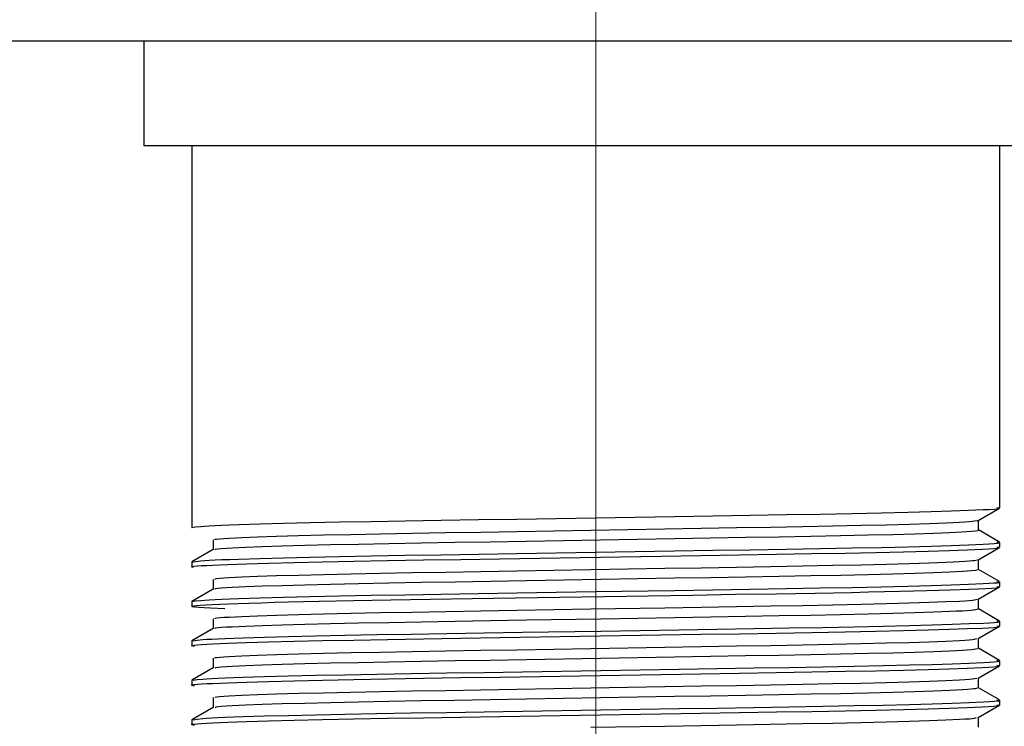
# Model space of a CAD drawing. Header units: millimetres. Extents: x 262469 to 275208, y -32539 to 9411.
# Tile 253 of 256: x 269134.26 to 269142.42, y -13440.56 to -13434.71. Entities that reach past the tile are written whole.
import ezdxf

# ---------------------------------------------------------------- set-up
doc = ezdxf.new("R2010")
doc.units = ezdxf.units.MM
doc.header["$LTSCALE"] = 100
doc.layers.add('$ IE_TELETECHNIKA', color=5, linetype='Continuous', lineweight=30)

msp = doc.modelspace()

# ---------------------------------------------------------------- linework, layer by layer
at = {"layer": '$ IE_TELETECHNIKA', "color": 7, "linetype": 'Continuous', "lineweight": 5, "ltscale": 20.32}
for p, q in [((269139.0356, -13435.7518), (269139.0356, -13433.4478)), ((269139.0356, -13446.1918), (269139.0356, -13435.7518))]:
    msp.add_line(p, q, dxfattribs=at)
at = {"layer": '$ IE_TELETECHNIKA', "color": 7, "linetype": 'Continuous'}
for p, q in [((269255.6756, -13434.8878), (269082.8756, -13434.8878)), ((269135.2916, -13434.8878), (269135.2916, -13435.7518)), ((269142.7796, -13435.7518), (269135.2916, -13435.7518)), ((269135.6876, -13435.7518), (269135.6876, -13438.9144)), ((269142.3836, -13438.751), (269142.3836, -13435.7518)), ((269142.2057, -13438.8544), (269142.3826, -13438.7523)), ((269142.2069, -13438.9348), (269142.2069, -13438.8538)), ((269142.3826, -13439.0357), (269142.2069, -13438.9342)), ((269135.8644, -13439.0164), (269135.8644, -13439.0974)), ((269135.8644, -13439.0164), (269135.8644, -13439.0974)), ((269142.2057, -13439.181), (269142.3826, -13439.0789)), ((269142.3836, -13439.0776), (269142.3836, -13439.0367)), ((269135.8655, -13439.0968), (269135.6887, -13439.1989)), ((269135.6876, -13439.2001), (269135.6876, -13439.2409)), ((269142.2069, -13439.2614), (269142.2069, -13439.1803)), ((269142.3826, -13439.3622), (269142.2069, -13439.2607)), ((269135.8644, -13439.343), (269135.8644, -13439.424)), ((269135.8644, -13439.343), (269135.8644, -13439.424)), ((269142.2057, -13439.5075), (269142.3826, -13439.4054)), ((269142.3836, -13439.4041), (269142.3836, -13439.3633)), ((269135.8655, -13439.4234), (269135.6887, -13439.5255)), ((269135.6876, -13439.5267), (269135.6876, -13439.5675)), ((269142.2069, -13439.5879), (269142.2069, -13439.5069)), ((269142.3826, -13439.6888), (269142.2069, -13439.5873)), ((269135.8644, -13439.6696), (269135.8644, -13439.7506)), ((269135.8644, -13439.6696), (269135.8644, -13439.7506)), ((269142.2057, -13439.8341), (269142.3826, -13439.732)), ((269142.3836, -13439.7307), (269142.3836, -13439.6899)), ((269135.8655, -13439.75), (269135.6887, -13439.8521)), ((269135.6876, -13439.8533), (269135.6876, -13439.8941)), ((269135.7101, -13439.8997), (269135.7025, -13439.8978)), ((269142.2069, -13439.9145), (269142.2069, -13439.8335)), ((269142.3826, -13440.0154), (269142.2069, -13439.9139)), ((269135.8644, -13439.9961), (269135.8644, -13440.0772)), ((269135.8644, -13439.9961), (269135.8644, -13440.0772)), ((269142.2057, -13440.1607), (269142.3826, -13440.0586)), ((269142.3836, -13440.0573), (269142.3836, -13440.0165)), ((269135.8655, -13440.0765), (269135.6887, -13440.1787)), ((269135.6876, -13440.1798), (269135.6876, -13440.2206)), ((269135.7101, -13440.2263), (269135.7025, -13440.2244)), ((269142.2069, -13440.2411), (269142.2069, -13440.1601)), ((269142.3826, -13440.3419), (269142.2069, -13440.2405)), ((269135.8644, -13440.3227), (269135.8644, -13440.4037)), ((269135.8644, -13440.3227), (269135.8644, -13440.4037)), ((269142.2057, -13440.4873), (269142.3826, -13440.3851)), ((269142.3836, -13440.3839), (269142.3836, -13440.343)), ((269135.8655, -13440.4031), (269135.6887, -13440.5052)), ((269135.6876, -13440.5064), (269135.6876, -13440.5472)), ((269135.7101, -13440.5529), (269135.7025, -13440.5509)), ((269142.2069, -13440.5676), (269142.2069, -13440.4866))]:
    msp.add_line(p, q, dxfattribs=at)
for points in [[(269135.6876, -13438.9144), (269135.7189, -13438.9095), (269135.7629, -13438.9046), (269135.7938, -13438.902), (269135.8326, -13438.8995), (269135.8808, -13438.8969), (269135.9384, -13438.8943), (269136.0049, -13438.8916), (269136.0795, -13438.889), (269136.2511, -13438.8836), (269136.4485, -13438.8783), (269136.6692, -13438.8731), (269136.9119, -13438.868), (269137.1752, -13438.8631), (269137.4569, -13438.8583), (269137.754, -13438.8535), (269138.0634, -13438.8486), (269138.3821, -13438.8434), (269139.0353, -13438.8327), (269139.6886, -13438.8221), (269140.0072, -13438.8169), (269140.3162, -13438.812), (269140.6131, -13438.8072), (269140.8952, -13438.8024), (269141.16, -13438.7974), (269141.4039, -13438.7924), (269141.6234, -13438.7872), (269141.816, -13438.7819), (269141.9827, -13438.7765), (269142.1262, -13438.7712), (269142.2478, -13438.766), (269142.2976, -13438.7634), (269142.3375, -13438.7609), (269142.3653, -13438.7584), (269142.379, -13438.7559), (269142.3765, -13438.7534), (269142.3603, -13438.751)], [(269135.8818, -13439.0164), (269135.8803, -13439.0117), (269135.894, -13439.0093), (269135.9191, -13439.0068), (269135.9542, -13439.0043), (269135.9975, -13439.0017), (269136.1034, -13438.9965), (269136.2336, -13438.9912), (269136.3901, -13438.9859), (269136.5728, -13438.9806), (269136.779, -13438.9755), (269137.0064, -13438.9704), (269137.2528, -13438.9655), (269137.5162, -13438.9608), (269137.794, -13438.9561), (269138.0836, -13438.9511), (269138.3822, -13438.946), (269138.9951, -13438.9355), (269139.6095, -13438.9249), (269139.9101, -13438.9198), (269140.2023, -13438.9148), (269140.4834, -13438.9099), (269140.7508, -13438.9052), (269141.002, -13438.9004), (269141.2347, -13438.8955), (269141.4465, -13438.8903), (269141.6349, -13438.885), (269141.7988, -13438.8797), (269141.938, -13438.8744), (269141.998, -13438.8718), (269142.0506, -13438.8692), (269142.095, -13438.8666), (269142.1305, -13438.8641), (269142.1566, -13438.8616), (269142.1751, -13438.8592), (269142.1994, -13438.8544)], [(269135.8817, -13439.0968), (269135.8792, -13439.0945), (269135.8855, -13439.0921), (269135.9048, -13439.0896), (269135.9355, -13439.0871), (269135.9756, -13439.0846), (269136.0232, -13439.082), (269136.1357, -13439.0767), (269136.2724, -13439.0715), (269136.4358, -13439.0662), (269136.625, -13439.0609), (269136.8371, -13439.0557), (269137.0697, -13439.0507), (269137.3207, -13439.0459), (269137.5882, -13439.0412), (269137.8693, -13439.0365), (269138.1615, -13439.0315), (269138.462, -13439.0263), (269139.0764, -13439.0157), (269139.6893, -13439.0052), (269139.9879, -13439.0001), (269140.2774, -13438.9951), (269140.5552, -13438.9903), (269140.8187, -13438.9856), (269141.0651, -13438.9808), (269141.2922, -13438.9758), (269141.4982, -13438.9706), (269141.6814, -13438.9653), (269141.8392, -13438.96), (269141.9073, -13438.9573), (269141.968, -13438.9547), (269142.0693, -13438.9495), (269142.1491, -13438.9444), (269142.1808, -13438.942), (269142.2032, -13438.9396), (269142.2127, -13438.9372), (269142.2055, -13438.9348)], [(269135.7025, -13439.2447), (269135.6869, -13439.2398), (269135.693, -13439.2373), (269135.7093, -13439.2348), (269135.7351, -13439.2323), (269135.7698, -13439.2297), (269135.8129, -13439.2271), (269135.8639, -13439.2245), (269135.9224, -13439.2218), (269135.9883, -13439.2191), (269136.0616, -13439.2163), (269136.1421, -13439.2136), (269136.3249, -13439.2081), (269136.5357, -13439.2027), (269136.7721, -13439.1974), (269137.0313, -13439.1923), (269137.3107, -13439.1873), (269137.6074, -13439.1824), (269137.9185, -13439.1775), (269138.241, -13439.1723), (269138.9069, -13439.1614), (269139.578, -13439.1504), (269139.9069, -13439.1451), (269140.2268, -13439.14), (269140.5347, -13439.1351), (269140.8278, -13439.1301), (269141.1035, -13439.1251), (269141.358, -13439.1199), (269141.5878, -13439.1146), (269141.7895, -13439.1092), (269141.9637, -13439.1038), (269142.1132, -13439.0983), (269142.2398, -13439.0929), (269142.292, -13439.0903), (269142.3341, -13439.0877), (269142.3637, -13439.0851), (269142.3786, -13439.0826), (269142.3767, -13439.0801), (269142.3603, -13439.0776)], [(269135.6876, -13439.2001), (269135.7189, -13439.1952), (269135.7629, -13439.1903), (269135.7938, -13439.1878), (269135.8326, -13439.1853), (269135.8808, -13439.1827), (269135.9384, -13439.18), (269136.0049, -13439.1774), (269136.0795, -13439.1747), (269136.2511, -13439.1694), (269136.4485, -13439.164), (269136.6692, -13439.1588), (269136.9119, -13439.1537), (269137.1752, -13439.1488), (269137.4569, -13439.1441), (269137.754, -13439.1393), (269138.0634, -13439.1343), (269138.3821, -13439.1292), (269139.0353, -13439.1185), (269139.6886, -13439.1078), (269140.0072, -13439.1027), (269140.3162, -13439.0978), (269140.6131, -13439.093), (269140.8952, -13439.0881), (269141.16, -13439.0832), (269141.4039, -13439.0781), (269141.6234, -13439.0729), (269141.816, -13439.0676), (269141.9827, -13439.0623), (269142.1262, -13439.0569), (269142.2478, -13439.0517), (269142.2976, -13439.0492), (269142.3375, -13439.0466), (269142.3653, -13439.0441), (269142.379, -13439.0416), (269142.3765, -13439.0392), (269142.3603, -13439.0367)], [(269135.8817, -13439.343), (269135.8812, -13439.3383), (269135.8945, -13439.3359), (269135.9193, -13439.3334), (269135.954, -13439.3308), (269135.9972, -13439.3283), (269136.1031, -13439.3231), (269136.2335, -13439.3178), (269136.39, -13439.3125), (269136.5726, -13439.3072), (269136.7788, -13439.302), (269137.0061, -13439.297), (269137.2526, -13439.2921), (269137.5159, -13439.2874), (269137.7937, -13439.2827), (269138.0833, -13439.2777), (269138.3819, -13439.2726), (269138.9948, -13439.2621), (269139.6093, -13439.2515), (269139.9098, -13439.2464), (269140.202, -13439.2414), (269140.4832, -13439.2365), (269140.7506, -13439.2318), (269141.0018, -13439.227), (269141.2345, -13439.222), (269141.4463, -13439.2169), (269141.6348, -13439.2116), (269141.7987, -13439.2063), (269141.9378, -13439.201), (269141.9978, -13439.1984), (269142.0506, -13439.1958), (269142.0952, -13439.1932), (269142.1309, -13439.1907), (269142.1569, -13439.1882), (269142.175, -13439.1858), (269142.1978, -13439.181)], [(269135.8822, -13439.4233), (269135.8803, -13439.421), (269135.8866, -13439.4186), (269135.9055, -13439.4162), (269135.936, -13439.4137), (269135.9759, -13439.4111), (269136.0235, -13439.4085), (269136.1364, -13439.4033), (269136.2734, -13439.398), (269136.4369, -13439.3927), (269136.6262, -13439.3875), (269136.8383, -13439.3823), (269137.071, -13439.3773), (269137.3221, -13439.3725), (269137.5895, -13439.3678), (269137.8707, -13439.363), (269138.1629, -13439.358), (269138.4634, -13439.3528), (269139.0777, -13439.3423), (269139.6905, -13439.3318), (269139.989, -13439.3267), (269140.2784, -13439.3217), (269140.5561, -13439.3169), (269140.8193, -13439.3122), (269141.0658, -13439.3073), (269141.2931, -13439.3023), (269141.4989, -13439.2971), (269141.6809, -13439.2919), (269141.8382, -13439.2866), (269141.9703, -13439.2813), (269142.0263, -13439.2787), (269142.0747, -13439.2761), (269142.1149, -13439.2735), (269142.1461, -13439.271), (269142.1849, -13439.2661), (269142.2063, -13439.2614)], [(269135.6876, -13439.5267), (269135.7189, -13439.5218), (269135.7629, -13439.5169), (269135.7938, -13439.5144), (269135.8326, -13439.5118), (269135.8808, -13439.5093), (269135.9384, -13439.5066), (269136.0049, -13439.504), (269136.0795, -13439.5013), (269136.2511, -13439.4959), (269136.4485, -13439.4906), (269136.6692, -13439.4854), (269136.9119, -13439.4803), (269137.1752, -13439.4754), (269137.4569, -13439.4706), (269137.754, -13439.4658), (269138.0634, -13439.4609), (269138.3821, -13439.4557), (269139.0353, -13439.445), (269139.6886, -13439.4344), (269140.0072, -13439.4293), (269140.3162, -13439.4244), (269140.6131, -13439.4195), (269140.8952, -13439.4147), (269141.16, -13439.4098), (269141.4039, -13439.4047), (269141.6234, -13439.3995), (269141.816, -13439.3942), (269141.9827, -13439.3889), (269142.1262, -13439.3835), (269142.2478, -13439.3783), (269142.2976, -13439.3757), (269142.3375, -13439.3732), (269142.3653, -13439.3707), (269142.379, -13439.3682), (269142.3765, -13439.3657), (269142.3603, -13439.3633)], [(269135.9632, -13439.588), (269135.8432, -13439.5821), (269135.7904, -13439.5792), (269135.7461, -13439.5763), (269135.7133, -13439.5735), (269135.6942, -13439.5708), (269135.6876, -13439.5681), (269135.6914, -13439.5654), (269135.7048, -13439.5627), (269135.728, -13439.5599), (269135.761, -13439.5571), (269135.8039, -13439.5543), (269135.8568, -13439.5513), (269135.9197, -13439.5484), (269135.9922, -13439.5454), (269136.0741, -13439.5424), (269136.1651, -13439.5394), (269136.2649, -13439.5364), (269136.3732, -13439.5334), (269136.4896, -13439.5304), (269136.6137, -13439.5274), (269136.7453, -13439.5245), (269137.0288, -13439.5189), (269137.337, -13439.5135), (269137.666, -13439.5081), (269138.0117, -13439.5025), (269138.37, -13439.4967), (269139.84, -13439.4728), (269140.1937, -13439.4671), (269140.5333, -13439.4617), (269140.8551, -13439.4562), (269141.1552, -13439.4507), (269141.2957, -13439.4478), (269141.429, -13439.445), (269141.5544, -13439.442), (269141.6713, -13439.4391), (269141.7796, -13439.4361), (269141.8794, -13439.4331), (269141.9714, -13439.4301), (269142.0559, -13439.427), (269142.2042, -13439.4211), (269142.2669, -13439.4182), (269142.3186, -13439.4153), (269142.3562, -13439.4125), (269142.3769, -13439.4097), (269142.3777, -13439.4069), (269142.3603, -13439.4041)], [(269135.8816, -13439.6696), (269135.8821, -13439.6649), (269135.8951, -13439.6624), (269135.9195, -13439.66), (269135.954, -13439.6574), (269135.9969, -13439.6549), (269136.103, -13439.6496), (269136.2335, -13439.6444), (269136.39, -13439.6391), (269136.5725, -13439.6338), (269136.7787, -13439.6286), (269137.0061, -13439.6236), (269137.2525, -13439.6187), (269137.5158, -13439.614), (269137.7936, -13439.6092), (269138.0832, -13439.6043), (269138.3818, -13439.5992), (269138.9947, -13439.5886), (269139.6091, -13439.5781), (269139.9096, -13439.5729), (269140.2019, -13439.5679), (269140.483, -13439.5631), (269140.7504, -13439.5584), (269141.0016, -13439.5536), (269141.2344, -13439.5486), (269141.4462, -13439.5435), (269141.6348, -13439.5382), (269141.7985, -13439.5329), (269141.9376, -13439.5276), (269142.0506, -13439.5224), (269142.0954, -13439.5198), (269142.1312, -13439.5172), (269142.1573, -13439.5148), (269142.175, -13439.5123), (269142.1964, -13439.5076)], [(269135.8825, -13439.7499), (269135.8813, -13439.7476), (269135.8875, -13439.7452), (269135.906, -13439.7428), (269135.9359, -13439.7402), (269135.9755, -13439.7377), (269136.023, -13439.7351), (269136.1361, -13439.7299), (269136.2732, -13439.7246), (269136.4367, -13439.7193), (269136.6258, -13439.714), (269136.838, -13439.7089), (269137.0706, -13439.7039), (269137.3217, -13439.6991), (269137.5892, -13439.6943), (269137.8703, -13439.6896), (269138.1626, -13439.6846), (269138.463, -13439.6794), (269139.0774, -13439.6689), (269139.6902, -13439.6583), (269139.9888, -13439.6532), (269140.2782, -13439.6483), (269140.5559, -13439.6435), (269140.8192, -13439.6387), (269141.0657, -13439.6339), (269141.293, -13439.6289), (269141.4988, -13439.6237), (269141.6809, -13439.6184), (269141.8381, -13439.6131), (269141.9702, -13439.6079), (269142.0263, -13439.6052), (269142.0748, -13439.6026), (269142.1151, -13439.6001), (269142.1465, -13439.5976), (269142.1846, -13439.5927), (269142.2043, -13439.5879)], [(269135.7025, -13439.8978), (269135.6869, -13439.8929), (269135.693, -13439.8904), (269135.7093, -13439.8879), (269135.7351, -13439.8854), (269135.7698, -13439.8828), (269135.8129, -13439.8802), (269135.8639, -13439.8776), (269135.9224, -13439.8749), (269135.9883, -13439.8722), (269136.0616, -13439.8695), (269136.1421, -13439.8667), (269136.3249, -13439.8612), (269136.5357, -13439.8558), (269136.7721, -13439.8505), (269137.0313, -13439.8454), (269137.3107, -13439.8405), (269137.6074, -13439.8356), (269137.9185, -13439.8306), (269138.241, -13439.8254), (269138.9069, -13439.8145), (269139.578, -13439.8036), (269139.9069, -13439.7983), (269140.2268, -13439.7932), (269140.5347, -13439.7882), (269140.8278, -13439.7833), (269141.1034, -13439.7783), (269141.358, -13439.7731), (269141.5878, -13439.7678), (269141.7895, -13439.7624), (269141.9637, -13439.7569), (269142.1132, -13439.7514), (269142.2398, -13439.7461), (269142.292, -13439.7434), (269142.3341, -13439.7408), (269142.3637, -13439.7383), (269142.3786, -13439.7357), (269142.3767, -13439.7332), (269142.3603, -13439.7307)], [(269135.7003, -13439.852), (269135.7324, -13439.8472), (269135.7787, -13439.8423), (269135.8117, -13439.8398), (269135.8535, -13439.8372), (269135.9052, -13439.8346), (269135.9662, -13439.832), (269136.0359, -13439.8294), (269136.1135, -13439.8267), (269136.2901, -13439.8214), (269136.491, -13439.8161), (269136.7143, -13439.811), (269136.9588, -13439.806), (269137.2234, -13439.8011), (269137.5057, -13439.7964), (269137.8027, -13439.7916), (269138.1113, -13439.7867), (269138.4286, -13439.7815), (269139.0773, -13439.7709), (269139.7246, -13439.7604), (269140.0398, -13439.7553), (269140.3452, -13439.7505), (269140.6385, -13439.7457), (269140.9171, -13439.7409), (269141.1782, -13439.736), (269141.4187, -13439.7309), (269141.6349, -13439.7258), (269141.8246, -13439.7205), (269141.9889, -13439.7152), (269142.1304, -13439.7099), (269142.2504, -13439.7048), (269142.2994, -13439.7022), (269142.3386, -13439.6997), (269142.3658, -13439.6972), (269142.379, -13439.6948), (269142.3764, -13439.6923), (269142.3603, -13439.6899)], [(269135.8813, -13439.9961), (269135.883, -13439.9914), (269135.8957, -13439.989), (269135.9198, -13439.9865), (269135.9539, -13439.984), (269135.9967, -13439.9814), (269136.1028, -13439.9762), (269136.2335, -13439.9709), (269136.39, -13439.9656), (269136.5725, -13439.9604), (269136.7786, -13439.9552), (269137.006, -13439.9501), (269137.2524, -13439.9453), (269137.5157, -13439.9405), (269137.7935, -13439.9358), (269138.0831, -13439.9309), (269138.3816, -13439.9257), (269138.9945, -13439.9152), (269139.609, -13439.9047), (269139.9095, -13439.8995), (269140.2017, -13439.8945), (269140.4829, -13439.8897), (269140.7503, -13439.8849), (269141.0015, -13439.8801), (269141.2342, -13439.8752), (269141.4461, -13439.87), (269141.6347, -13439.8648), (269141.7984, -13439.8595), (269141.9373, -13439.8542), (269142.0506, -13439.8489), (269142.0956, -13439.8464), (269142.1316, -13439.8438), (269142.1578, -13439.8413), (269142.1752, -13439.8389), (269142.195, -13439.8342)], [(269135.8827, -13440.0765), (269135.8883, -13440.0718), (269135.9063, -13440.0693), (269135.9358, -13440.0668), (269135.9751, -13440.0643), (269136.0224, -13440.0617), (269136.1356, -13440.0564), (269136.2729, -13440.0512), (269136.4363, -13440.0459), (269136.6253, -13440.0406), (269136.8374, -13440.0355), (269137.0701, -13440.0305), (269137.3212, -13440.0256), (269137.5886, -13440.0209), (269137.8698, -13440.0162), (269138.162, -13440.0112), (269138.4625, -13440.006), (269139.077, -13439.9954), (269139.6898, -13439.9849), (269139.9884, -13439.9798), (269140.2779, -13439.9749), (269140.5557, -13439.9701), (269140.819, -13439.9653), (269141.0655, -13439.9605), (269141.2928, -13439.9555), (269141.4987, -13439.9503), (269141.6808, -13439.945), (269141.838, -13439.9397), (269141.9701, -13439.9344), (269142.0262, -13439.9318), (269142.0749, -13439.9292), (269142.1154, -13439.9266), (269142.1469, -13439.9241), (269142.1692, -13439.9217), (269142.1843, -13439.9193), (269142.2025, -13439.9145)], [(269135.7025, -13440.2244), (269135.6869, -13440.2195), (269135.693, -13440.217), (269135.7093, -13440.2145), (269135.7351, -13440.212), (269135.7698, -13440.2094), (269135.8129, -13440.2068), (269135.8639, -13440.2042), (269135.9224, -13440.2015), (269135.9883, -13440.1988), (269136.0616, -13440.196), (269136.1421, -13440.1933), (269136.3249, -13440.1878), (269136.5357, -13440.1824), (269136.7721, -13440.1771), (269137.0314, -13440.172), (269137.3108, -13440.167), (269137.6075, -13440.1622), (269137.9185, -13440.1572), (269138.241, -13440.152), (269138.9069, -13440.1411), (269139.578, -13440.1301), (269139.907, -13440.1248), (269140.2268, -13440.1197), (269140.5347, -13440.1148), (269140.8279, -13440.1098), (269141.1035, -13440.1048), (269141.358, -13440.0996), (269141.5878, -13440.0944), (269141.7895, -13440.0889), (269141.9637, -13440.0835), (269142.1132, -13440.078), (269142.2398, -13440.0726), (269142.292, -13440.07), (269142.3341, -13440.0674), (269142.3637, -13440.0648), (269142.3786, -13440.0623), (269142.3767, -13440.0598), (269142.3603, -13440.0573)], [(269135.7003, -13440.1786), (269135.7323, -13440.1737), (269135.7787, -13440.1688), (269135.8116, -13440.1663), (269135.8534, -13440.1638), (269135.9051, -13440.1612), (269135.9661, -13440.1586), (269136.0357, -13440.1559), (269136.1134, -13440.1533), (269136.2899, -13440.148), (269136.4909, -13440.1427), (269136.7141, -13440.1376), (269136.9587, -13440.1325), (269137.2233, -13440.1277), (269137.5055, -13440.123), (269137.8025, -13440.1182), (269138.1111, -13440.1133), (269138.4284, -13440.1081), (269139.0771, -13440.0975), (269139.7244, -13440.0869), (269140.0396, -13440.0819), (269140.3451, -13440.077), (269140.6384, -13440.0723), (269140.917, -13440.0675), (269141.1782, -13440.0625), (269141.4186, -13440.0575), (269141.6349, -13440.0523), (269141.8245, -13440.0471), (269141.9889, -13440.0418), (269142.1304, -13440.0365), (269142.2504, -13440.0313), (269142.2994, -13440.0288), (269142.3386, -13440.0263), (269142.3658, -13440.0238), (269142.379, -13440.0213), (269142.3764, -13440.0189), (269142.3603, -13440.0165)], [(269135.8809, -13440.3227), (269135.8838, -13440.318), (269135.8964, -13440.3156), (269135.9201, -13440.3131), (269135.9539, -13440.3106), (269135.9965, -13440.308), (269136.1027, -13440.3028), (269136.2335, -13440.2975), (269136.39, -13440.2922), (269136.5724, -13440.2869), (269136.7786, -13440.2818), (269137.0059, -13440.2767), (269137.2523, -13440.2718), (269137.5156, -13440.2671), (269137.7934, -13440.2624), (269138.0829, -13440.2574), (269138.3815, -13440.2523), (269138.9944, -13440.2418), (269139.6088, -13440.2312), (269139.9094, -13440.2261), (269140.2016, -13440.2211), (269140.4828, -13440.2163), (269140.7502, -13440.2115), (269141.0013, -13440.2067), (269141.2341, -13440.2018), (269141.446, -13440.1966), (269141.6346, -13440.1914), (269141.7983, -13440.1861), (269141.9371, -13440.1808), (269142.0505, -13440.1755), (269142.0958, -13440.1729), (269142.132, -13440.1704), (269142.1583, -13440.1679), (269142.1754, -13440.1655), (269142.1938, -13440.1607)], [(269135.8828, -13440.4031), (269135.8893, -13440.3984), (269135.9068, -13440.3959), (269135.9359, -13440.3934), (269135.9749, -13440.3909), (269136.022, -13440.3883), (269136.1353, -13440.383), (269136.2728, -13440.3777), (269136.4361, -13440.3724), (269136.625, -13440.3672), (269136.8371, -13440.362), (269137.0698, -13440.357), (269137.3209, -13440.3522), (269137.5883, -13440.3475), (269137.8695, -13440.3427), (269138.1617, -13440.3377), (269138.4623, -13440.3326), (269139.0767, -13440.322), (269139.6896, -13440.3115), (269139.9882, -13440.3064), (269140.2778, -13440.3014), (269140.5555, -13440.2966), (269140.8189, -13440.2919), (269141.0654, -13440.2871), (269141.2928, -13440.282), (269141.4987, -13440.2768), (269141.6808, -13440.2716), (269141.8379, -13440.2663), (269141.97, -13440.261), (269142.0262, -13440.2584), (269142.075, -13440.2558), (269142.1157, -13440.2532), (269142.1473, -13440.2507), (269142.1695, -13440.2482), (269142.1841, -13440.2458), (269142.2008, -13440.2411)], [(269135.7025, -13440.5509), (269135.6869, -13440.5461), (269135.693, -13440.5436), (269135.7093, -13440.5411), (269135.7351, -13440.5386), (269135.7698, -13440.536), (269135.8129, -13440.5334), (269135.8639, -13440.5307), (269135.9224, -13440.528), (269135.9883, -13440.5253), (269136.0616, -13440.5226), (269136.1422, -13440.5199), (269136.325, -13440.5144), (269136.5357, -13440.509), (269136.7721, -13440.5037), (269137.0314, -13440.4986), (269137.3108, -13440.4936), (269137.6075, -13440.4887), (269137.9185, -13440.4837), (269138.241, -13440.4785), (269138.9069, -13440.4677), (269139.5781, -13440.4567), (269139.907, -13440.4514), (269140.2268, -13440.4463), (269140.5347, -13440.4414), (269140.8279, -13440.4364), (269141.1035, -13440.4314), (269141.358, -13440.4262), (269141.5878, -13440.4209), (269141.7895, -13440.4155), (269141.9637, -13440.41), (269142.1132, -13440.4046), (269142.2398, -13440.3992), (269142.292, -13440.3966), (269142.3341, -13440.394), (269142.3637, -13440.3914), (269142.3786, -13440.3889), (269142.3767, -13440.3864), (269142.3603, -13440.3839)], [(269135.7003, -13440.5052), (269135.7323, -13440.5003), (269135.7786, -13440.4954), (269135.8116, -13440.4929), (269135.8534, -13440.4904), (269135.9051, -13440.4878), (269135.9661, -13440.4852), (269136.0357, -13440.4825), (269136.1134, -13440.4799), (269136.2899, -13440.4745), (269136.4908, -13440.4693), (269136.7141, -13440.4641), (269136.9586, -13440.4591), (269137.2232, -13440.4543), (269137.5055, -13440.4496), (269137.8024, -13440.4448), (269138.1111, -13440.4398), (269138.4283, -13440.4347), (269139.0771, -13440.4241), (269139.7244, -13440.4135), (269140.0396, -13440.4085), (269140.3451, -13440.4036), (269140.6384, -13440.3988), (269140.917, -13440.394), (269141.1781, -13440.3891), (269141.4186, -13440.3841), (269141.6349, -13440.3789), (269141.8245, -13440.3737), (269141.9889, -13440.3684), (269142.1304, -13440.3631), (269142.2504, -13440.3579), (269142.2994, -13440.3553), (269142.3386, -13440.3528), (269142.3658, -13440.3503), (269142.379, -13440.3479), (269142.3764, -13440.3454), (269142.3603, -13440.343)], [(269138.9943, -13440.5684), (269139.6087, -13440.5578), (269139.9092, -13440.5526), (269140.2015, -13440.5477), (269140.4826, -13440.5428), (269140.75, -13440.5381), (269141.0012, -13440.5333), (269141.234, -13440.5283), (269141.4459, -13440.5232), (269141.6346, -13440.5179), (269141.7981, -13440.5126), (269141.9369, -13440.5073), (269142.0504, -13440.5021), (269142.0959, -13440.4995), (269142.1324, -13440.497), (269142.1589, -13440.4945), (269142.1757, -13440.4921), (269142.1927, -13440.4873)]]:
    msp.add_lwpolyline(points, dxfattribs=at)

doc.saveas('drawing.dxf')
